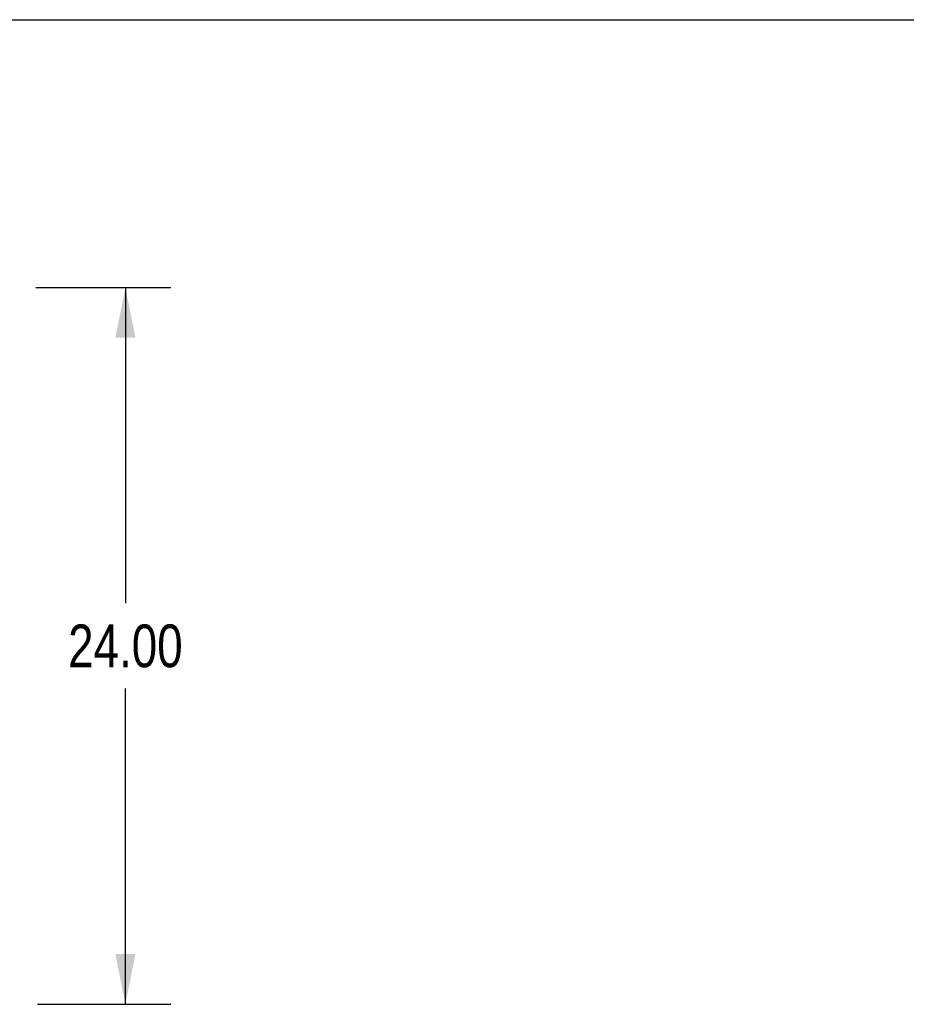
# Model space of a CAD drawing. Header units: inches. Extents: x 0 to 286, y 0 to 185.
# Tile 48 of 72: x 112 to 142, y 152 to 185. Entities that reach past the tile are written whole.
import ezdxf

# ---------------------------------------------------------------- set-up
doc = ezdxf.new("R2010")
doc.units = ezdxf.units.IN
doc.header["$LTSCALE"] = 15.75
doc.header["$MEASUREMENT"] = 0
doc.layers.get('0').update_dxf_attribs({"linetype": 'CONTINUOUS'})
doc.layers.add('3PC_BODY', color=7, linetype='CONTINUOUS')
doc.styles.get("Standard").update_dxf_attribs({"font": 'txt', "width": 0.8})
doc.dimstyles.new('DIMSTYLE_2', dxfattribs={"dimtxt": 1.431818, "dimasz": 1.684492, "dimexe": 0.09, "dimexo": 0.07, "dimgap": 0.0425, "dimtad": 0, "dimtih": 1, "dimtoh": 1, "dimzin": 4, "dimdsep": 46, "dimtxsty": 'Standard', "dimblk": '_FILLED', "dimblk1": '_FILLED', "dimblk2": '_FILLED', "dimcen": 0.09, "dimadec": 0, "dimazin": 0, "dimtfac": 1, "dimtofl": 0, "dimtmove": 0, "dimatfit": 3, "dimldrblk": '_FILLED', "dimfxl": 1, "dimtolj": 1, "dimtzin": 4, "dimarcsym": 0})

# ---------------------------------------------------------------- blocks, each defined once
blk = doc.blocks.new('_FILLED')
at = {"color": 0, "linetype": 'ByBlock'}
blk.add_solid([(0, 0), (-1, 0.2), (-1, -0.2)], dxfattribs=at)
blk = doc.blocks.new('*D10')
at = {"layer": '3PC_BODY', "color": 2, "linetype": 'Continuous'}
for p, q in [((112.667, 176.332), (117.179, 176.332)), ((115.663, 176.332), (115.663, 165.764)), ((115.663, 152.332), (115.663, 162.901)), ((112.722, 152.332), (117.179, 152.332))]:
    blk.add_line(p, q, dxfattribs=at)
at = {"layer": '3PC_BODY', "color": 2, "linetype": 'Continuous', "xscale": 1.6844919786, "yscale": 1.6844919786, "zscale": 1.6844919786}
for p, rotation in [((115.663, 176.332), 90), ((115.663, 152.332), 270)]:
    blk.add_blockref('_FILLED', p, dxfattribs=dict(at, rotation=rotation))
at = {"layer": '3PC_BODY', "color": 2, "linetype": 'Continuous', "insert": (115.663, 165.048), "char_height": 1.4318, "width": 5.72727, "attachment_point": 2, "line_spacing_factor": 0.9}
blk.add_mtext('24.00', dxfattribs=at)

msp = doc.modelspace()

# ---------------------------------------------------------------- linework, layer by layer
at = {"color": 7, "linetype": 'Continuous'}
msp.add_line((0, 185.294), (286.364, 185.294), dxfattribs=at)

# ---------------------------------------------------------------- dimensions: what is measured, and where the dimension line sits
at = {"layer": '3PC_BODY', "color": 2, "linetype": 'Continuous'}
dim = msp.add_linear_dim(base=(115.663, 152.332), p1=(112.597, 176.332), p2=(112.652, 152.332), angle=270, dimstyle='DIMSTYLE_2', dxfattribs=at)
dim.commit()
dim.dimension.update_dxf_attribs({"geometry": '*D10', "text_midpoint": (115.663, 164.332), "dimtype": 160})

doc.saveas('drawing.dxf')
